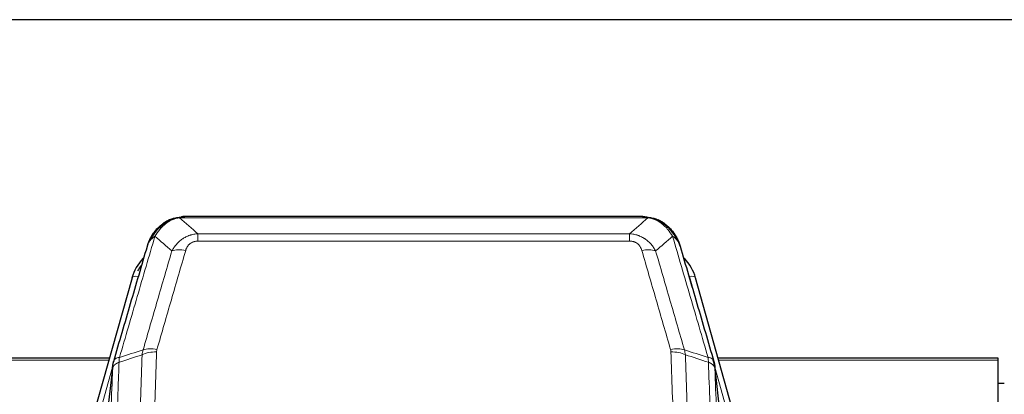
# Model space of a CAD drawing. Header units: inches. Extents: x 0 to 23760, y -13 to 16800.
# Tile 39 of 209: x 4834 to 5303, y 8679 to 8858. Entities that reach past the tile are written whole.
import ezdxf

# ---------------------------------------------------------------- set-up
doc = ezdxf.new("R2010")
doc.units = ezdxf.units.IN
doc.layers.add('254', color=7, linetype='Continuous', true_color=0xffffff)

msp = doc.modelspace()

# ---------------------------------------------------------------- linework, layer by layer
at = {"layer": '254', "color": 2, "linetype": 'Continuous', "lineweight": 25}
for p, q in [((5355.456, 8857.537), (3980.456, 8857.537)), ((4905.953, 8762.435), (4905.853, 8762.407)), ((5131.016, 8763.911), (4912.895, 8763.911)), ((5137.958, 8762.435), (5138.058, 8762.407)), ((4887.902, 8734.819), (4865.728, 8655.933)), ((5178.183, 8655.933), (5156.009, 8734.819)), ((4877.175, 8696.649), (4742.956, 8696.649)), ((5299.956, 8696.649), (5166.737, 8696.649)), ((5299.956, 8695.618), (5299.956, 8696.649)), ((5299.956, 8550.15), (5299.956, 8695.618)), ((4878.764, 8693.132), (4874.348, 8654.613)), ((5169.563, 8654.613), (5165.147, 8693.132)), ((5302.948, 8684.575), (5299.94, 8684.575))]:
    msp.add_line(p, q, dxfattribs=at)
at = {"layer": '254', "color": 110, "linetype": 'Continuous', "lineweight": 13}
for p, q in [((4905.853, 8762.407), (4905.785, 8762.249)), ((5133.358, 8763.248), (4910.553, 8763.248)), ((5138.058, 8762.407), (5138.126, 8762.249)), ((4919.284, 8755.78), (5124.627, 8755.78)), ((4919.284, 8755.78), (4919.284, 8752.247)), ((5124.627, 8752.247), (4919.284, 8752.247)), ((5124.627, 8755.78), (5124.627, 8752.247)), ((4890.79, 8735.393), (4886.065, 8718.582)), ((5157.846, 8718.582), (5153.121, 8735.393)), ((4876.888, 8695.618), (4742.956, 8695.618)), ((5299.956, 8695.618), (5167.024, 8695.618)), ((4878.689, 8692.341), (4868.616, 8656.507)), ((4878.635, 8691.62), (4874.258, 8653.44)), ((5175.295, 8656.507), (5165.222, 8692.341)), ((5169.653, 8653.44), (5165.276, 8691.62))]:
    msp.add_line(p, q, dxfattribs=at)
for centre, major_axis, ratio, start_param, end_param in [((4913.437, 8742.025), (-9.598, 2.808), 0.562843, 4.8755761, 5.6185342), ((5130.474, 8742.025), (9.598, 2.808), 0.562843, 0.6646512, 1.4076092), ((4890.79, 8734.008), (-2.888, 0.812), 0.4480327, 4.837666, 6.2831701), ((5153.121, 8734.008), (-2.888, -0.812), 0.4480327, 3.1416079, 4.5871119), ((4899.776, 8695.143), (9.604, -2.788), 0.5442898, 1.7274916, 2.473129), ((5144.135, 8695.143), (9.604, 2.788), 0.5442898, 0.6684637, 1.414101), ((4899.589, 8693.97), (9.994, -0.345), 0.559112, 1.5901207, 2.34753), ((5144.322, 8693.97), (9.994, 0.345), 0.559112, 0.7940626, 1.551472)]:
    msp.add_ellipse(centre, major_axis=major_axis, ratio=ratio, start_param=start_param, end_param=end_param, dxfattribs=at)
at = {"layer": '254', "color": 2, "linetype": 'Continuous', "lineweight": 25}
for centre, major_axis, ratio, start_param, end_param in [((4914.097, 8728.806), (27.014, -0.465), 0.8900028, 2.4723378, 2.912319), ((5129.814, 8728.806), (-27.014, -0.465), 0.8900028, 3.3708663, 3.8108475), ((4914.37, 8726.843), (27.01, -0.107), 0.887218, 2.5291489, 2.6592621)]:
    msp.add_ellipse(centre, major_axis=major_axis, ratio=ratio, start_param=start_param, end_param=end_param, dxfattribs=at)
for points, knots in [([(4900.741, 8758.524), (4900.927, 8758.718), (4901.116, 8758.909), (4901.888, 8759.652), (4902.498, 8760.168), (4903.768, 8761.106), (4904.427, 8761.528), (4905.329, 8762.02), (4905.556, 8762.138), (4905.785, 8762.249)], [0, 0, 0, 0, 0.125, 0.125, 0.5, 0.5, 0.875, 0.875, 1, 1, 1, 1]), ([(4905.785, 8762.249), (4906.242, 8762.473), (4906.706, 8762.672), (4908.577, 8763.374), (4910.013, 8763.68), (4911.423, 8763.769)], [0, 0, 0, 0, 0.25, 0.25, 1, 1, 1, 1]), ([(4905.953, 8762.435), (4906.531, 8762.685), (4907.119, 8762.904), (4907.8, 8763.119), (4907.887, 8763.145), (4907.975, 8763.172)], [0, 0, 0, 0, 0.8717446, 0.8717446, 1, 1, 1, 1]), ([(4913.095, 8763.909), (4913.081, 8763.909), (4913.052, 8763.91), (4913.011, 8763.91), (4912.97, 8763.911), (4912.931, 8763.911), (4912.892, 8763.911), (4912.855, 8763.911), (4912.819, 8763.911), (4912.783, 8763.91), (4912.749, 8763.91), (4912.716, 8763.909), (4912.684, 8763.909), (4912.653, 8763.908), (4912.623, 8763.907), (4912.594, 8763.906), (4912.566, 8763.905), (4912.539, 8763.904), (4912.513, 8763.903), (4912.489, 8763.901), (4912.465, 8763.9), (4912.442, 8763.899), (4912.421, 8763.898), (4912.4, 8763.897), (4912.381, 8763.896), (4912.363, 8763.895), (4912.345, 8763.893), (4912.329, 8763.892), (4912.314, 8763.891), (4912.299, 8763.89), (4912.286, 8763.889), (4912.274, 8763.889), (4912.263, 8763.888), (4912.253, 8763.887), (4912.244, 8763.886), (4912.237, 8763.886), (4912.23, 8763.885), (4912.224, 8763.885), (4912.219, 8763.884), (4912.207, 8763.883), (4912.186, 8763.882), (4912.157, 8763.879), (4912.129, 8763.876), (4912.1, 8763.874), (4912.072, 8763.871), (4912.045, 8763.868), (4912.017, 8763.865), (4911.99, 8763.862), (4911.964, 8763.859), (4911.937, 8763.856), (4911.911, 8763.853), (4911.886, 8763.849), (4911.86, 8763.846), (4911.835, 8763.843), (4911.811, 8763.839), (4911.786, 8763.836), (4911.762, 8763.832), (4911.739, 8763.828), (4911.715, 8763.825), (4911.692, 8763.821), (4911.67, 8763.817), (4911.647, 8763.813), (4911.625, 8763.809), (4911.604, 8763.806), (4911.582, 8763.802), (4911.561, 8763.798), (4911.541, 8763.794), (4911.52, 8763.79), (4911.5, 8763.785), (4911.481, 8763.781), (4911.461, 8763.777), (4911.442, 8763.773), (4911.43, 8763.77), (4911.423, 8763.769)], [0, 0, 0, 0, 0.0247661, 0.0489206, 0.0724636, 0.0953949, 0.1177147, 0.1394229, 0.1605195, 0.1810045, 0.2008779, 0.2201398, 0.23879, 0.2568287, 0.2742558, 0.2910713, 0.3072753, 0.3228676, 0.3378484, 0.3522176, 0.3659752, 0.3791212, 0.3916556, 0.4035785, 0.4148897, 0.4255894, 0.4356775, 0.445154, 0.454019, 0.4622723, 0.4699141, 0.4769443, 0.4833629, 0.48917, 0.4943654, 0.4989493, 0.5029216, 0.5062824, 0.5090316, 0.5111692, 0.5284651, 0.5456049, 0.5625886, 0.5794163, 0.5960881, 0.612604, 0.6289642, 0.6451687, 0.6612176, 0.6771111, 0.6928491, 0.7084319, 0.7238594, 0.7391318, 0.7542492, 0.7692118, 0.7840195, 0.7986726, 0.8131712, 0.8275153, 0.8417051, 0.8557408, 0.8696224, 0.8833501, 0.8969241, 0.9103445, 0.9236114, 0.936725, 0.9496856, 0.9624932, 0.975148, 0.9876502, 1, 1, 1, 1]), ([(5130.816, 8763.909), (5130.89, 8763.91), (5130.964, 8763.911), (5131.26, 8763.911), (5131.482, 8763.901), (5131.909, 8763.867), (5132.115, 8763.841), (5132.367, 8763.795), (5132.428, 8763.782), (5132.488, 8763.769)], [0, 0, 0, 0, 0.125, 0.125, 0.5, 0.5, 0.875, 0.875, 1, 1, 1, 1]), ([(5132.488, 8763.769), (5133.898, 8763.68), (5135.334, 8763.374), (5137.205, 8762.672), (5137.669, 8762.473), (5138.126, 8762.249)], [0, 0, 0, 0, 0.75, 0.75, 1, 1, 1, 1]), ([(5135.96, 8763.164), (5136.04, 8763.141), (5136.119, 8763.116), (5136.792, 8762.904), (5137.38, 8762.685), (5137.958, 8762.435)], [0, 0, 0, 0, 0.1180686, 0.1180686, 1, 1, 1, 1]), ([(5138.126, 8762.249), (5138.355, 8762.138), (5138.582, 8762.02), (5139.484, 8761.528), (5140.143, 8761.106), (5141.413, 8760.168), (5142.023, 8759.652), (5142.795, 8758.909), (5142.984, 8758.718), (5143.17, 8758.524)], [0, 0, 0, 0, 0.125, 0.125, 0.5, 0.5, 0.875, 0.875, 1, 1, 1, 1]), ([(4895.234, 8749.84), (4895.239, 8749.862), (4895.251, 8749.906), (4895.269, 8749.972), (4895.288, 8750.038), (4895.306, 8750.103), (4895.325, 8750.168), (4895.343, 8750.233), (4895.362, 8750.298), (4895.381, 8750.362), (4895.401, 8750.426), (4895.42, 8750.489), (4895.44, 8750.553), (4895.46, 8750.616), (4895.48, 8750.678), (4895.5, 8750.741), (4895.52, 8750.803), (4895.54, 8750.865), (4895.561, 8750.926), (4895.581, 8750.988), (4895.602, 8751.049), (4895.623, 8751.11), (4895.644, 8751.17), (4895.665, 8751.23), (4895.687, 8751.29), (4895.708, 8751.35), (4895.73, 8751.409), (4895.752, 8751.468), (4895.774, 8751.527), (4895.796, 8751.585), (4895.818, 8751.643), (4895.84, 8751.701), (4895.862, 8751.759), (4895.885, 8751.816), (4895.907, 8751.873), (4895.93, 8751.93), (4895.952, 8751.986), (4895.975, 8752.042), (4895.998, 8752.098), (4896.021, 8752.154), (4896.044, 8752.209), (4896.068, 8752.264), (4896.091, 8752.319), (4896.114, 8752.373), (4896.138, 8752.428), (4896.161, 8752.482), (4896.185, 8752.535), (4896.209, 8752.588), (4896.232, 8752.642), (4896.256, 8752.694), (4896.28, 8752.747), (4896.304, 8752.799), (4896.328, 8752.851), (4896.352, 8752.903), (4896.377, 8752.954), (4896.401, 8753.005), (4896.425, 8753.056), (4896.449, 8753.106), (4896.474, 8753.157), (4896.498, 8753.207), (4896.523, 8753.256), (4896.547, 8753.306), (4896.572, 8753.355), (4896.597, 8753.404), (4896.621, 8753.452), (4896.646, 8753.501), (4896.671, 8753.549), (4896.696, 8753.596), (4896.72, 8753.644), (4896.745, 8753.691), (4896.77, 8753.738), (4896.795, 8753.785), (4896.82, 8753.831), (4896.845, 8753.877), (4896.87, 8753.923), (4896.895, 8753.969), (4896.92, 8754.014), (4896.945, 8754.059), (4896.97, 8754.104), (4896.995, 8754.149), (4897.02, 8754.193), (4897.045, 8754.237), (4897.07, 8754.281), (4897.095, 8754.324), (4897.12, 8754.367), (4897.146, 8754.41), (4897.171, 8754.453), (4897.196, 8754.495), (4897.221, 8754.537), (4897.246, 8754.579), (4897.271, 8754.621), (4897.296, 8754.662), (4897.321, 8754.703), (4897.346, 8754.744), (4897.371, 8754.785), (4897.396, 8754.825), (4897.421, 8754.865), (4897.446, 8754.905), (4897.471, 8754.945), (4897.496, 8754.984), (4897.521, 8755.023), (4897.545, 8755.062), (4897.57, 8755.1), (4897.595, 8755.138), (4897.62, 8755.177), (4897.644, 8755.214), (4897.669, 8755.252), (4897.694, 8755.289), (4897.718, 8755.326), (4897.743, 8755.363), (4897.767, 8755.399), (4897.792, 8755.436), (4897.816, 8755.472), (4897.841, 8755.508), (4897.865, 8755.543), (4897.889, 8755.578), (4897.914, 8755.613), (4897.938, 8755.648), (4897.962, 8755.683), (4897.986, 8755.717), (4898.01, 8755.751), (4898.034, 8755.785), (4898.058, 8755.819), (4898.082, 8755.852), (4898.106, 8755.885), (4898.129, 8755.918), (4898.153, 8755.951), (4898.177, 8755.983), (4898.2, 8756.015), (4898.224, 8756.047), (4898.247, 8756.079), (4898.27, 8756.11), (4898.294, 8756.142), (4898.317, 8756.173), (4898.34, 8756.203), (4898.363, 8756.234), (4898.386, 8756.264), (4898.409, 8756.294), (4898.432, 8756.324), (4898.454, 8756.354), (4898.477, 8756.383), (4898.5, 8756.412), (4898.522, 8756.441), (4898.544, 8756.47), (4898.567, 8756.498), (4898.589, 8756.527), (4898.611, 8756.555), (4898.633, 8756.582), (4898.655, 8756.61), (4898.677, 8756.637), (4898.699, 8756.664), (4898.72, 8756.691), (4898.742, 8756.718), (4898.763, 8756.745), (4898.785, 8756.771), (4898.806, 8756.797), (4898.827, 8756.823), (4898.848, 8756.848), (4898.869, 8756.874), (4898.89, 8756.899), (4898.911, 8756.924), (4898.931, 8756.949), (4898.952, 8756.973), (4898.972, 8756.997), (4898.993, 8757.022), (4899.013, 8757.046), (4899.033, 8757.069), (4899.053, 8757.093), (4899.073, 8757.116), (4899.093, 8757.139), (4899.112, 8757.162), (4899.132, 8757.185), (4899.151, 8757.207), (4899.17, 8757.229), (4899.19, 8757.251), (4899.209, 8757.273), (4899.228, 8757.295), (4899.246, 8757.316), (4899.259, 8757.33), (4899.265, 8757.337)], [0, 0, 0, 0, 0.0080212, 0.0160154, 0.0239827, 0.0319231, 0.0398365, 0.0477229, 0.0555824, 0.0634149, 0.0712205, 0.0789992, 0.0867509, 0.0944756, 0.1021734, 0.1098443, 0.1174881, 0.1251051, 0.1326951, 0.1402581, 0.1477942, 0.1553034, 0.1627856, 0.1702408, 0.1776691, 0.1850704, 0.1924448, 0.1997923, 0.2071128, 0.2144063, 0.2216729, 0.2289126, 0.2361253, 0.243311, 0.2504698, 0.2576016, 0.2647065, 0.2717845, 0.2788355, 0.2858595, 0.2928566, 0.2998268, 0.30677, 0.3136862, 0.3205755, 0.3274379, 0.3342733, 0.3410817, 0.3478632, 0.3546178, 0.3613454, 0.3680461, 0.3747198, 0.3813665, 0.3879863, 0.3945792, 0.4011451, 0.4076841, 0.4141961, 0.4206811, 0.4271393, 0.4335704, 0.4399746, 0.4463519, 0.4527022, 0.4590256, 0.465322, 0.4715915, 0.477834, 0.4840496, 0.4902382, 0.4963999, 0.5025346, 0.5086424, 0.5147232, 0.5207771, 0.526804, 0.532804, 0.5387771, 0.5447232, 0.5506423, 0.5565345, 0.5623997, 0.568238, 0.5740494, 0.5798338, 0.5855912, 0.5913217, 0.5970253, 0.6027019, 0.6083515, 0.6139742, 0.61957, 0.6251388, 0.6306807, 0.6361956, 0.6416836, 0.6471446, 0.6525787, 0.6579858, 0.663366, 0.6687192, 0.6740455, 0.6793448, 0.6846172, 0.6898627, 0.6950812, 0.7002727, 0.7054373, 0.710575, 0.7156857, 0.7207694, 0.7258262, 0.7308561, 0.735859, 0.740835, 0.745784, 0.7507061, 0.7556012, 0.7604694, 0.7653107, 0.7701249, 0.7749123, 0.7796727, 0.7844061, 0.7891127, 0.7937922, 0.7984448, 0.8030705, 0.8076692, 0.812241, 0.8167858, 0.8213037, 0.8257947, 0.8302587, 0.8346957, 0.8391058, 0.843489, 0.8478452, 0.8521745, 0.8564768, 0.8607522, 0.8650006, 0.8692221, 0.8734166, 0.8775842, 0.8817249, 0.8858386, 0.8899254, 0.8939852, 0.8980181, 0.902024, 0.906003, 0.909955, 0.9138802, 0.9177783, 0.9216495, 0.9254938, 0.9293111, 0.9331015, 0.936865, 0.9406015, 0.944311, 0.9479937, 0.9516493, 0.9552781, 0.9588799, 0.9624547, 0.9660026, 0.9695236, 0.9730176, 0.9764847, 0.9799249, 0.9833381, 0.9867243, 0.9900837, 0.993416, 0.9967215, 1, 1, 1, 1]), ([(4895.873, 8751.615), (4896.485, 8753.354), (4897.381, 8755.043), (4898.911, 8757.079), (4899.321, 8757.57), (4899.755, 8758.039)], [0, 0, 0, 0, 0.75, 0.75, 1, 1, 1, 1]), ([(4899.376, 8757.569), (4899.432, 8757.671), (4899.501, 8757.774), (4899.638, 8757.93), (4899.694, 8757.986), (4899.755, 8758.039)], [0, 0, 0, 0, 0.6295096, 0.6295096, 1, 1, 1, 1]), ([(4899.755, 8758.039), (4899.973, 8758.274), (4900.196, 8758.503), (4901.07, 8759.353), (4901.761, 8759.934), (4902.488, 8760.46)], [0, 0, 0, 0, 0.2626999, 0.2626999, 1, 1, 1, 1]), ([(5141.645, 8760.297), (5142.291, 8759.814), (5142.907, 8759.289), (5143.715, 8758.503), (5143.938, 8758.274), (5144.156, 8758.039)], [0, 0, 0, 0, 0.7159091, 0.7159091, 1, 1, 1, 1]), ([(5144.586, 8757.472), (5144.564, 8757.516), (5144.541, 8757.56), (5144.462, 8757.695), (5144.4, 8757.786), (5144.273, 8757.93), (5144.217, 8757.986), (5144.156, 8758.039)], [0, 0, 0, 0, 0.2280377, 0.2280377, 0.6912151, 0.6912151, 1, 1, 1, 1]), ([(5144.156, 8758.039), (5144.59, 8757.57), (5145, 8757.079), (5146.53, 8755.043), (5147.426, 8753.354), (5148.038, 8751.615)], [0, 0, 0, 0, 0.25, 0.25, 1, 1, 1, 1]), ([(5144.646, 8757.337), (5144.657, 8757.324), (5144.681, 8757.298), (5144.716, 8757.258), (5144.751, 8757.217), (5144.787, 8757.176), (5144.823, 8757.134), (5144.86, 8757.091), (5144.896, 8757.048), (5144.934, 8757.003), (5144.972, 8756.958), (5145.01, 8756.913), (5145.048, 8756.866), (5145.087, 8756.819), (5145.126, 8756.772), (5145.165, 8756.723), (5145.205, 8756.674), (5145.245, 8756.624), (5145.286, 8756.573), (5145.326, 8756.521), (5145.367, 8756.469), (5145.409, 8756.416), (5145.45, 8756.362), (5145.492, 8756.307), (5145.534, 8756.252), (5145.577, 8756.195), (5145.62, 8756.138), (5145.663, 8756.081), (5145.706, 8756.022), (5145.749, 8755.963), (5145.793, 8755.902), (5145.837, 8755.841), (5145.881, 8755.78), (5145.925, 8755.717), (5145.969, 8755.653), (5146.014, 8755.589), (5146.059, 8755.524), (5146.104, 8755.458), (5146.149, 8755.391), (5146.194, 8755.324), (5146.24, 8755.255), (5146.285, 8755.186), (5146.331, 8755.116), (5146.377, 8755.045), (5146.422, 8754.973), (5146.468, 8754.9), (5146.514, 8754.826), (5146.561, 8754.752), (5146.607, 8754.676), (5146.653, 8754.6), (5146.699, 8754.523), (5146.745, 8754.445), (5146.791, 8754.366), (5146.838, 8754.286), (5146.884, 8754.205), (5146.93, 8754.123), (5146.976, 8754.041), (5147.022, 8753.957), (5147.069, 8753.873), (5147.114, 8753.788), (5147.16, 8753.701), (5147.206, 8753.614), (5147.252, 8753.526), (5147.298, 8753.437), (5147.343, 8753.347), (5147.388, 8753.256), (5147.433, 8753.164), (5147.478, 8753.072), (5147.523, 8752.978), (5147.568, 8752.883), (5147.612, 8752.787), (5147.656, 8752.691), (5147.7, 8752.593), (5147.744, 8752.495), (5147.787, 8752.395), (5147.83, 8752.295), (5147.873, 8752.194), (5147.916, 8752.091), (5147.958, 8751.988), (5148, 8751.884), (5148.041, 8751.778), (5148.082, 8751.672), (5148.123, 8751.565), (5148.164, 8751.457), (5148.203, 8751.348), (5148.243, 8751.237), (5148.282, 8751.126), (5148.321, 8751.014), (5148.359, 8750.901), (5148.396, 8750.787), (5148.434, 8750.672), (5148.47, 8750.556), (5148.506, 8750.439), (5148.542, 8750.321), (5148.577, 8750.203), (5148.611, 8750.083), (5148.645, 8749.962), (5148.666, 8749.881), (5148.677, 8749.84)], [0, 0, 0, 0, 0.0060657, 0.012223, 0.0184718, 0.0248123, 0.0312443, 0.0377679, 0.0443831, 0.0510899, 0.0578883, 0.0647782, 0.0717598, 0.0788329, 0.0859977, 0.093254, 0.1006019, 0.1080414, 0.1155725, 0.1231952, 0.1309095, 0.1387154, 0.1466129, 0.1546019, 0.1626826, 0.1708549, 0.1791188, 0.1874742, 0.1959213, 0.20446, 0.2130903, 0.2218121, 0.2306256, 0.2395307, 0.2485274, 0.2576156, 0.2667955, 0.276067, 0.2854301, 0.2948848, 0.3044311, 0.314069, 0.3237985, 0.3336196, 0.3435324, 0.3535367, 0.3636326, 0.3738202, 0.3840993, 0.3944701, 0.4049324, 0.4154864, 0.426132, 0.4368691, 0.4476979, 0.4586183, 0.4696303, 0.480734, 0.4919292, 0.503216, 0.5145945, 0.5260645, 0.5376262, 0.5492795, 0.5610244, 0.5728609, 0.584789, 0.5968087, 0.60892, 0.621123, 0.6334175, 0.6458037, 0.6582815, 0.6708509, 0.6835119, 0.6962645, 0.7091087, 0.7220445, 0.735072, 0.748191, 0.7614017, 0.774704, 0.7880979, 0.8015834, 0.8151605, 0.8288293, 0.8425896, 0.8564416, 0.8703852, 0.8844204, 0.8985472, 0.9127656, 0.9270756, 0.9414773, 0.9559705, 0.9705554, 0.9852319, 1, 1, 1, 1]), ([(4895.234, 8749.84), (4895.318, 8750.301), (4895.46, 8750.752), (4895.723, 8751.331), (4895.795, 8751.474), (4895.873, 8751.615)], [0, 0, 0, 0, 0.75, 0.75, 1, 1, 1, 1]), ([(5148.677, 8749.84), (5148.62, 8750.151), (5148.538, 8750.455), (5148.325, 8751.047), (5148.193, 8751.336), (5148.038, 8751.615)], [0, 0, 0, 0, 0.5, 0.5, 1, 1, 1, 1]), ([(4879.191, 8695.071), (4881.877, 8704.282), (4884.557, 8713.452), (4888.567, 8727.145), (4889.903, 8731.699), (4892.57, 8740.785), (4893.903, 8745.318), (4895.234, 8749.84)], [0, 0, 0, 0, 0.5, 0.5, 0.75, 0.75, 1, 1, 1, 1]), ([(5148.677, 8749.84), (5150.008, 8745.318), (5151.341, 8740.785), (5154.008, 8731.699), (5155.344, 8727.145), (5159.354, 8713.452), (5162.034, 8704.282), (5164.72, 8695.071)], [0, 0, 0, 0, 0.25, 0.25, 0.5, 0.5, 1, 1, 1, 1]), ([(4878.635, 8691.62), (4878.635, 8691.631), (4878.637, 8691.671), (4878.64, 8691.757), (4878.647, 8691.896), (4878.659, 8692.089), (4878.677, 8692.335), (4878.706, 8692.634), (4878.748, 8692.986), (4878.792, 8693.286), (4878.83, 8693.517), (4878.855, 8693.66), (4878.882, 8693.799), (4878.908, 8693.934), (4878.936, 8694.066), (4878.964, 8694.193), (4878.992, 8694.316), (4879.02, 8694.436), (4879.049, 8694.551), (4879.077, 8694.663), (4879.106, 8694.77), (4879.134, 8694.874), (4879.163, 8694.974), (4879.182, 8695.039), (4879.191, 8695.071)], [0, 0, 0, 0, 0.0092499, 0.0337179, 0.073404, 0.128308, 0.1984299, 0.2837694, 0.3843264, 0.5001005, 0.5424888, 0.5838484, 0.6241794, 0.6634821, 0.7017567, 0.7390032, 0.7752221, 0.8104134, 0.8445775, 0.8777146, 0.909825, 0.9409091, 0.9709673, 1, 1, 1, 1]), ([(5164.72, 8695.071), (5164.725, 8695.054), (5164.735, 8695.019), (5164.75, 8694.967), (5164.765, 8694.914), (5164.781, 8694.859), (5164.796, 8694.803), (5164.811, 8694.746), (5164.827, 8694.689), (5164.842, 8694.629), (5164.858, 8694.569), (5164.873, 8694.508), (5164.888, 8694.445), (5164.904, 8694.382), (5164.919, 8694.317), (5164.934, 8694.251), (5164.949, 8694.184), (5164.964, 8694.116), (5164.979, 8694.047), (5164.994, 8693.976), (5165.009, 8693.904), (5165.023, 8693.832), (5165.037, 8693.758), (5165.051, 8693.683), (5165.065, 8693.606), (5165.079, 8693.529), (5165.092, 8693.45), (5165.113, 8693.324), (5165.139, 8693.155), (5165.167, 8692.948), (5165.191, 8692.756), (5165.21, 8692.578), (5165.226, 8692.416), (5165.239, 8692.269), (5165.249, 8692.137), (5165.257, 8692.02), (5165.263, 8691.918), (5165.267, 8691.831), (5165.271, 8691.759), (5165.273, 8691.703), (5165.275, 8691.662), (5165.276, 8691.636), (5165.276, 8691.624), (5165.276, 8691.62)], [0, 0, 0, 0, 0.0155037, 0.0313049, 0.0474035, 0.0637997, 0.0804935, 0.097485, 0.1147743, 0.1323613, 0.1502462, 0.1684289, 0.1869096, 0.2056883, 0.224765, 0.2441397, 0.2638126, 0.2837835, 0.3040527, 0.32462, 0.3454856, 0.3666494, 0.3881116, 0.409872, 0.4319308, 0.454288, 0.4769435, 0.4998975, 0.5635611, 0.6228928, 0.6778927, 0.7285606, 0.7748966, 0.8169007, 0.8545729, 0.8879131, 0.9169214, 0.9415977, 0.9619421, 0.9779545, 0.989635, 0.9969835, 1, 1, 1, 1])]:
    msp.add_open_spline(points, degree=3, knots=knots, dxfattribs=at)
at = {"layer": '254', "color": 110, "linetype": 'Continuous', "lineweight": 13}
for points, knots in [([(4901.965, 8758.736), (4902.115, 8758.895), (4902.266, 8759.05), (4902.881, 8759.659), (4903.36, 8760.087), (4904.354, 8760.873), (4904.869, 8761.232), (4905.576, 8761.656), (4905.755, 8761.758), (4905.935, 8761.855)], [0, 0, 0, 0, 0.125, 0.125, 0.5, 0.5, 0.875, 0.875, 1, 1, 1, 1]), ([(4905.785, 8762.249), (4905.783, 8762.22), (4905.785, 8762.187), (4905.798, 8762.102), (4905.814, 8762.046), (4905.862, 8761.942), (4905.894, 8761.894), (4905.935, 8761.855)], [0, 0, 0, 0, 0.25, 0.25, 0.625, 0.625, 1, 1, 1, 1]), ([(4905.935, 8761.855), (4906.295, 8762.05), (4906.662, 8762.226), (4908.156, 8762.853), (4909.332, 8763.147), (4910.553, 8763.248)], [0, 0, 0, 0, 0.25, 0.25, 1, 1, 1, 1]), ([(4911.423, 8763.769), (4911.415, 8763.767), (4911.4, 8763.763), (4911.376, 8763.758), (4911.353, 8763.752), (4911.33, 8763.746), (4911.307, 8763.74), (4911.285, 8763.734), (4911.263, 8763.728), (4911.241, 8763.722), (4911.22, 8763.716), (4911.199, 8763.71), (4911.178, 8763.703), (4911.158, 8763.697), (4911.138, 8763.69), (4911.118, 8763.684), (4911.099, 8763.677), (4911.08, 8763.67), (4911.061, 8763.663), (4911.043, 8763.656), (4911.025, 8763.649), (4911.007, 8763.642), (4910.99, 8763.635), (4910.973, 8763.628), (4910.956, 8763.621), (4910.94, 8763.613), (4910.924, 8763.606), (4910.908, 8763.598), (4910.893, 8763.591), (4910.878, 8763.583), (4910.863, 8763.575), (4910.849, 8763.567), (4910.835, 8763.56), (4910.821, 8763.552), (4910.808, 8763.544), (4910.795, 8763.536), (4910.782, 8763.528), (4910.77, 8763.519), (4910.758, 8763.511), (4910.746, 8763.503), (4910.735, 8763.494), (4910.723, 8763.486), (4910.713, 8763.478), (4910.702, 8763.469), (4910.692, 8763.46), (4910.683, 8763.452), (4910.673, 8763.443), (4910.664, 8763.434), (4910.655, 8763.425), (4910.647, 8763.417), (4910.639, 8763.408), (4910.631, 8763.399), (4910.624, 8763.39), (4910.617, 8763.381), (4910.61, 8763.371), (4910.604, 8763.362), (4910.598, 8763.353), (4910.592, 8763.344), (4910.586, 8763.334), (4910.581, 8763.325), (4910.577, 8763.316), (4910.572, 8763.306), (4910.568, 8763.297), (4910.564, 8763.287), (4910.561, 8763.277), (4910.558, 8763.268), (4910.555, 8763.258), (4910.554, 8763.252), (4910.553, 8763.248)], [0, 0, 0, 0, 0.0185022, 0.0368847, 0.0551481, 0.073293, 0.0913199, 0.1092294, 0.1270222, 0.1446988, 0.1622598, 0.1797059, 0.1970378, 0.2142561, 0.2313614, 0.2483544, 0.265236, 0.2820066, 0.2986672, 0.3152184, 0.331661, 0.3479958, 0.3642235, 0.380345, 0.3963611, 0.4122725, 0.4280803, 0.4437851, 0.459388, 0.4748898, 0.4902915, 0.5055939, 0.5207981, 0.535905, 0.5509156, 0.565831, 0.5806521, 0.5953801, 0.6100159, 0.6245607, 0.6390157, 0.6533819, 0.6676604, 0.6818526, 0.6959596, 0.7099825, 0.7239227, 0.7377815, 0.75156, 0.7652597, 0.7788818, 0.7924277, 0.8058989, 0.8192966, 0.8326224, 0.8458776, 0.8590638, 0.8721825, 0.8852351, 0.8982233, 0.9111485, 0.9240124, 0.9368166, 0.9495628, 0.9622525, 0.9748874, 0.9874694, 1, 1, 1, 1]), ([(5132.488, 8763.769), (5132.606, 8763.742), (5132.716, 8763.711), (5132.965, 8763.624), (5133.09, 8763.563), (5133.276, 8763.421), (5133.337, 8763.34), (5133.358, 8763.248)], [0, 0, 0, 0, 0.25, 0.25, 0.625, 0.625, 1, 1, 1, 1]), ([(5133.358, 8763.248), (5134.579, 8763.147), (5135.755, 8762.853), (5137.249, 8762.226), (5137.616, 8762.05), (5137.976, 8761.855)], [0, 0, 0, 0, 0.75, 0.75, 1, 1, 1, 1]), ([(5138.126, 8762.249), (5138.128, 8762.22), (5138.126, 8762.187), (5138.113, 8762.102), (5138.097, 8762.046), (5138.049, 8761.942), (5138.017, 8761.894), (5137.976, 8761.855)], [0, 0, 0, 0, 0.25, 0.25, 0.625, 0.625, 1, 1, 1, 1]), ([(5137.976, 8761.855), (5138.156, 8761.758), (5138.335, 8761.656), (5139.042, 8761.232), (5139.557, 8760.873), (5140.551, 8760.087), (5141.03, 8759.659), (5141.645, 8759.05), (5141.796, 8758.895), (5141.946, 8758.736)], [0, 0, 0, 0, 0.125, 0.125, 0.5, 0.5, 0.875, 0.875, 1, 1, 1, 1]), ([(4897.083, 8753.199), (4897.782, 8754.652), (4898.652, 8756.046), (4900.013, 8757.729), (4900.37, 8758.135), (4900.741, 8758.524)], [0, 0, 0, 0, 0.75, 0.75, 1, 1, 1, 1]), ([(4898.79, 8754.529), (4899.483, 8755.645), (4900.249, 8756.742), (4901.376, 8758.092), (4901.667, 8758.42), (4901.965, 8758.736)], [0, 0, 0, 0, 0.75, 0.75, 1, 1, 1, 1]), ([(4899.755, 8758.039), (4899.786, 8758.066), (4899.819, 8758.092), (4899.953, 8758.193), (4900.066, 8758.263), (4900.315, 8758.385), (4900.452, 8758.437), (4900.643, 8758.497), (4900.692, 8758.511), (4900.741, 8758.524)], [0, 0, 0, 0, 0.125, 0.125, 0.5, 0.5, 0.875, 0.875, 1, 1, 1, 1]), ([(4900.741, 8758.524), (4900.84, 8758.55), (4900.941, 8758.573), (4901.198, 8758.624), (4901.355, 8758.647), (4901.666, 8758.692), (4901.819, 8758.712), (4901.965, 8758.736)], [0, 0, 0, 0, 0.25, 0.25, 0.625, 0.625, 1, 1, 1, 1]), ([(5143.17, 8758.524), (5143.071, 8758.55), (5142.97, 8758.573), (5142.713, 8758.624), (5142.556, 8758.647), (5142.245, 8758.692), (5142.092, 8758.712), (5141.946, 8758.736)], [0, 0, 0, 0, 0.25, 0.25, 0.625, 0.625, 1, 1, 1, 1]), ([(5141.946, 8758.736), (5142.244, 8758.42), (5142.535, 8758.092), (5143.662, 8756.742), (5144.428, 8755.645), (5145.121, 8754.529)], [0, 0, 0, 0, 0.25, 0.25, 1, 1, 1, 1]), ([(5144.156, 8758.039), (5144.125, 8758.066), (5144.092, 8758.092), (5143.958, 8758.193), (5143.845, 8758.263), (5143.596, 8758.385), (5143.459, 8758.437), (5143.268, 8758.497), (5143.219, 8758.511), (5143.17, 8758.524)], [0, 0, 0, 0, 0.125, 0.125, 0.5, 0.5, 0.875, 0.875, 1, 1, 1, 1]), ([(5143.17, 8758.524), (5143.541, 8758.135), (5143.898, 8757.729), (5145.259, 8756.046), (5146.129, 8754.652), (5146.828, 8753.199)], [0, 0, 0, 0, 0.25, 0.25, 1, 1, 1, 1]), ([(4898.79, 8754.529), (4897.392, 8749.775), (4895.993, 8745.009), (4893.19, 8735.453), (4891.788, 8730.663), (4887.574, 8716.26), (4884.758, 8706.613), (4881.936, 8696.92)], [0, 0, 0, 0, 0.25, 0.25, 0.5, 0.5, 1, 1, 1, 1]), ([(4895.873, 8751.615), (4895.912, 8751.685), (4895.952, 8751.755), (4896.12, 8752.033), (4896.259, 8752.237), (4896.562, 8752.633), (4896.726, 8752.826), (4896.962, 8753.076), (4897.022, 8753.138), (4897.083, 8753.199)], [0, 0, 0, 0, 0.125, 0.125, 0.5, 0.5, 0.875, 0.875, 1, 1, 1, 1]), ([(4897.083, 8753.199), (4897.206, 8753.321), (4897.334, 8753.441), (4897.666, 8753.732), (4897.877, 8753.901), (4898.319, 8754.225), (4898.55, 8754.381), (4898.79, 8754.529)], [0, 0, 0, 0, 0.25, 0.25, 0.625, 0.625, 1, 1, 1, 1]), ([(4906.857, 8747.567), (4907.155, 8748.135), (4907.481, 8748.682), (4908.194, 8749.733), (4908.581, 8750.238), (4909.209, 8750.96), (4909.481, 8751.254), (4909.766, 8751.538), (4909.881, 8751.651), (4909.939, 8751.708), (4910.115, 8751.874), (4910.234, 8751.983), (4910.836, 8752.519), (4911.345, 8752.916), (4912.017, 8753.371), (4912.154, 8753.459), (4912.361, 8753.59), (4912.43, 8753.632), (4912.57, 8753.717), (4912.64, 8753.758), (4912.992, 8753.963), (4913.279, 8754.117), (4914.155, 8754.551), (4914.76, 8754.801), (4915.463, 8755.038), (4915.542, 8755.063), (4915.7, 8755.114), (4915.779, 8755.138), (4916.017, 8755.21), (4916.176, 8755.255), (4916.656, 8755.382), (4916.978, 8755.456), (4917.954, 8755.647), (4918.614, 8755.734), (4919.284, 8755.78)], [0, 0, 0, 0, 0.125, 0.125, 0.25, 0.25, 0.3125, 0.328125, 0.328125, 0.34375, 0.34375, 0.375, 0.375, 0.5, 0.5, 0.53125, 0.53125, 0.546875, 0.546875, 0.5625, 0.5625, 0.625, 0.625, 0.75, 0.75, 0.765625, 0.765625, 0.78125, 0.78125, 0.8125, 0.8125, 0.875, 0.875, 1, 1, 1, 1]), ([(4913.437, 8747.812), (4913.458, 8747.884), (4913.48, 8747.956), (4913.526, 8748.099), (4913.551, 8748.171), (4913.626, 8748.384), (4913.68, 8748.525), (4913.798, 8748.803), (4913.862, 8748.94), (4913.998, 8749.212), (4914.072, 8749.346), (4914.229, 8749.61), (4914.313, 8749.741), (4914.448, 8749.933), (4914.495, 8749.996), (4914.591, 8750.122), (4914.641, 8750.185), (4914.795, 8750.369), (4914.903, 8750.488), (4915.131, 8750.717), (4915.251, 8750.827), (4915.44, 8750.986), (4915.537, 8751.064), (4915.638, 8751.139), (4915.706, 8751.188), (4915.741, 8751.212), (4915.916, 8751.333), (4916.06, 8751.422), (4916.507, 8751.671), (4916.824, 8751.81), (4917.244, 8751.949), (4917.329, 8751.976), (4917.502, 8752.025), (4917.589, 8752.047), (4917.85, 8752.109), (4918.026, 8752.143), (4918.381, 8752.196), (4918.56, 8752.215), (4918.92, 8752.241), (4919.102, 8752.247), (4919.284, 8752.247)], [0, 0, 0, 0, 0.03125, 0.03125, 0.0625, 0.0625, 0.125, 0.125, 0.1875, 0.1875, 0.25, 0.25, 0.3125, 0.3125, 0.34375, 0.34375, 0.375, 0.375, 0.4375, 0.4375, 0.5, 0.5, 0.53125, 0.546875, 0.546875, 0.5625, 0.5625, 0.625, 0.625, 0.75, 0.75, 0.78125, 0.78125, 0.8125, 0.8125, 0.875, 0.875, 0.9375, 0.9375, 1, 1, 1, 1]), ([(5124.627, 8755.78), (5124.962, 8755.757), (5125.295, 8755.724), (5125.958, 8755.637), (5126.286, 8755.583), (5127.262, 8755.391), (5127.9, 8755.222), (5128.602, 8754.986), (5128.68, 8754.959), (5128.836, 8754.903), (5128.913, 8754.875), (5129.145, 8754.788), (5129.298, 8754.728), (5129.752, 8754.54), (5130.347, 8754.271), (5130.92, 8753.963), (5131.341, 8753.718), (5131.55, 8753.592), (5131.755, 8753.46), (5131.891, 8753.371), (5131.959, 8753.326), (5132.565, 8752.917), (5133.073, 8752.521), (5133.792, 8751.882), (5134.024, 8751.661), (5134.363, 8751.319), (5134.474, 8751.203), (5134.692, 8750.967), (5134.8, 8750.848), (5135.327, 8750.242), (5135.715, 8749.736), (5136.43, 8748.682), (5136.756, 8748.134), (5137.054, 8747.567)], [0, 0, 0, 0, 0.0625, 0.0625, 0.125, 0.125, 0.25, 0.25, 0.265625, 0.265625, 0.28125, 0.28125, 0.3125, 0.3125, 0.375, 0.4375, 0.4375, 0.46875, 0.484375, 0.484375, 0.5, 0.5, 0.625, 0.625, 0.6875, 0.6875, 0.71875, 0.71875, 0.75, 0.75, 0.875, 0.875, 1, 1, 1, 1]), ([(5124.627, 8752.247), (5124.809, 8752.247), (5124.992, 8752.241), (5125.356, 8752.215), (5125.535, 8752.195), (5125.891, 8752.141), (5126.066, 8752.108), (5126.413, 8752.026), (5126.584, 8751.977), (5126.795, 8751.907), (5126.837, 8751.893), (5126.921, 8751.863), (5127.045, 8751.816), (5127.166, 8751.766), (5127.405, 8751.661), (5127.713, 8751.508), (5128, 8751.33), (5128.173, 8751.21), (5128.208, 8751.186), (5128.276, 8751.136), (5128.309, 8751.111), (5128.409, 8751.035), (5128.474, 8750.983), (5128.664, 8750.824), (5128.783, 8750.714), (5129.01, 8750.486), (5129.117, 8750.368), (5129.32, 8750.125), (5129.415, 8750), (5129.528, 8749.839), (5129.551, 8749.807), (5129.594, 8749.742), (5129.616, 8749.71), (5129.68, 8749.611), (5129.721, 8749.545), (5129.84, 8749.346), (5129.913, 8749.211), (5130.05, 8748.939), (5130.113, 8748.801), (5130.29, 8748.384), (5130.39, 8748.1), (5130.474, 8747.812)], [0, 0, 0, 0, 0.0625, 0.0625, 0.125, 0.125, 0.1875, 0.1875, 0.25, 0.25, 0.265625, 0.265625, 0.28125, 0.3125, 0.3125, 0.375, 0.4375, 0.4375, 0.453125, 0.453125, 0.46875, 0.46875, 0.5, 0.5, 0.5625, 0.5625, 0.625, 0.625, 0.6875, 0.6875, 0.703125, 0.703125, 0.71875, 0.71875, 0.75, 0.75, 0.8125, 0.8125, 0.875, 0.875, 1, 1, 1, 1]), ([(5146.828, 8753.199), (5146.582, 8753.446), (5146.316, 8753.681), (5145.745, 8754.126), (5145.442, 8754.334), (5145.121, 8754.529)], [0, 0, 0, 0, 0.5, 0.5, 1, 1, 1, 1]), ([(5161.975, 8696.92), (5159.153, 8706.613), (5156.337, 8716.26), (5152.123, 8730.663), (5150.721, 8735.453), (5147.918, 8745.009), (5146.519, 8749.775), (5145.121, 8754.529)], [0, 0, 0, 0, 0.5, 0.5, 0.75, 0.75, 1, 1, 1, 1]), ([(5148.038, 8751.615), (5147.882, 8751.899), (5147.702, 8752.175), (5147.298, 8752.704), (5147.073, 8752.957), (5146.828, 8753.199)], [0, 0, 0, 0, 0.5, 0.5, 1, 1, 1, 1]), ([(4893.18, 8700.57), (4895.468, 8708.463), (4897.752, 8716.326), (4901.171, 8728.076), (4902.31, 8731.985), (4904.585, 8739.787), (4905.722, 8743.681), (4906.857, 8747.567)], [0, 0, 0, 0, 0.5, 0.5, 0.75, 0.75, 1, 1, 1, 1]), ([(4913.437, 8747.812), (4912.303, 8743.92), (4911.168, 8740.02), (4908.896, 8732.205), (4907.758, 8728.29), (4904.343, 8716.522), (4902.061, 8708.646), (4899.776, 8700.741)], [0, 0, 0, 0, 0.25, 0.25, 0.5, 0.5, 1, 1, 1, 1]), ([(5144.135, 8700.741), (5141.85, 8708.646), (5139.568, 8716.522), (5136.153, 8728.29), (5135.016, 8732.205), (5132.743, 8740.02), (5131.608, 8743.92), (5130.474, 8747.812)], [0, 0, 0, 0, 0.5, 0.5, 0.75, 0.75, 1, 1, 1, 1]), ([(5137.054, 8747.567), (5138.189, 8743.681), (5139.326, 8739.787), (5141.601, 8731.985), (5142.74, 8728.076), (5146.159, 8716.326), (5148.443, 8708.463), (5150.731, 8700.57)], [0, 0, 0, 0, 0.25, 0.25, 0.5, 0.5, 1, 1, 1, 1]), ([(4899.589, 8699.564), (4899.595, 8699.762), (4899.614, 8699.96), (4899.677, 8700.352), (4899.72, 8700.547), (4899.776, 8700.741)], [0, 0, 0, 0, 0.5, 0.5, 1, 1, 1, 1]), ([(5144.135, 8700.741), (5144.191, 8700.547), (5144.234, 8700.352), (5144.297, 8699.96), (5144.316, 8699.762), (5144.322, 8699.564)], [0, 0, 0, 0, 0.5, 0.5, 1, 1, 1, 1]), ([(4881.936, 8696.92), (4881.527, 8696.885), (4881.155, 8696.815), (4880.496, 8696.612), (4880.211, 8696.478), (4879.739, 8696.156), (4879.554, 8695.968), (4879.29, 8695.548), (4879.212, 8695.317), (4879.191, 8695.071)], [0, 0, 0, 0, 0.25, 0.25, 0.5, 0.5, 0.75, 0.75, 1, 1, 1, 1]), ([(4880.747, 8379.6), (4881.305, 8393.413), (4882.407, 8420.908), (4884.017, 8461.76), (4885.06, 8488.734), (4885.832, 8508.867), (4886.215, 8518.909), (4886.594, 8528.914), (4886.846, 8535.576), (4886.971, 8538.903), (4887.595, 8555.517), (4888.087, 8568.737), (4888.814, 8588.462), (4889.054, 8595.017), (4889.53, 8608.092), (4889.766, 8614.61), (4890.469, 8634.108), (4891.391, 8659.955), (4892.283, 8685.5), (4892.721, 8698.197)], [0, 0, 0, 0, 0.125, 0.25, 0.375, 0.375, 0.4375, 0.46875, 0.46875, 0.5, 0.5, 0.625, 0.625, 0.6875, 0.6875, 0.75, 0.75, 0.875, 1, 1, 1, 1]), ([(4881.724, 8694.629), (4881.745, 8695.03), (4881.761, 8695.417), (4881.819, 8696.175), (4881.861, 8696.547), (4881.936, 8696.92)], [0, 0, 0, 0, 0.5, 0.5, 1, 1, 1, 1]), ([(4899.589, 8699.564), (4899.151, 8686.85), (4898.261, 8661.272), (4897.34, 8635.392), (4896.638, 8615.869), (4896.402, 8609.343), (4895.926, 8596.252), (4895.686, 8589.688), (4894.961, 8569.939), (4894.47, 8556.702), (4893.846, 8540.066), (4893.721, 8536.735), (4893.47, 8530.065), (4893.091, 8520.047), (4892.709, 8509.992), (4891.938, 8489.834), (4890.896, 8462.825), (4889.288, 8421.921), (4888.188, 8394.391), (4887.63, 8380.561)], [0, 0, 0, 0, 0.125, 0.25, 0.25, 0.3125, 0.3125, 0.375, 0.375, 0.5, 0.5, 0.53125, 0.53125, 0.5625, 0.625, 0.625, 0.75, 0.875, 1, 1, 1, 1]), ([(5156.281, 8380.561), (5155.723, 8394.391), (5154.623, 8421.921), (5153.015, 8462.825), (5151.973, 8489.834), (5151.202, 8509.992), (5150.82, 8520.047), (5150.441, 8530.065), (5150.19, 8536.735), (5150.065, 8540.066), (5149.441, 8556.702), (5148.95, 8569.939), (5148.225, 8589.688), (5147.985, 8596.252), (5147.509, 8609.343), (5147.273, 8615.869), (5146.571, 8635.392), (5145.65, 8661.272), (5144.76, 8686.85), (5144.322, 8699.564)], [0, 0, 0, 0, 0.125, 0.25, 0.375, 0.375, 0.4375, 0.46875, 0.46875, 0.5, 0.5, 0.625, 0.625, 0.6875, 0.6875, 0.75, 0.75, 0.875, 1, 1, 1, 1]), ([(5151.19, 8698.197), (5151.628, 8685.5), (5152.52, 8659.955), (5153.442, 8634.108), (5154.145, 8614.61), (5154.381, 8608.092), (5154.857, 8595.017), (5155.098, 8588.462), (5155.824, 8568.737), (5156.316, 8555.517), (5156.94, 8538.903), (5157.065, 8535.576), (5157.317, 8528.914), (5157.696, 8518.909), (5158.079, 8508.867), (5158.851, 8488.734), (5159.894, 8461.76), (5161.504, 8420.908), (5162.606, 8393.413), (5163.164, 8379.6)], [0, 0, 0, 0, 0.125, 0.25, 0.25, 0.3125, 0.3125, 0.375, 0.375, 0.5, 0.5, 0.53125, 0.53125, 0.5625, 0.625, 0.625, 0.75, 0.875, 1, 1, 1, 1]), ([(5164.72, 8695.071), (5164.699, 8695.317), (5164.621, 8695.548), (5164.357, 8695.968), (5164.172, 8696.156), (5163.7, 8696.478), (5163.415, 8696.612), (5162.756, 8696.815), (5162.384, 8696.885), (5161.975, 8696.92)], [0, 0, 0, 0, 0.25, 0.25, 0.5, 0.5, 0.75, 0.75, 1, 1, 1, 1]), ([(5161.975, 8696.92), (5162.05, 8696.547), (5162.092, 8696.175), (5162.15, 8695.417), (5162.166, 8695.03), (5162.187, 8694.629)], [0, 0, 0, 0, 0.5, 0.5, 1, 1, 1, 1]), ([(4866.44, 8368.952), (4867.009, 8382.952), (4868.134, 8410.82), (4869.228, 8438.423), (4870.037, 8459.027), (4870.439, 8469.304), (4870.903, 8481.251), (4871.101, 8486.362), (4871.232, 8489.767), (4871.298, 8491.469), (4871.626, 8499.971), (4872.016, 8510.147), (4872.466, 8521.972), (4872.658, 8527.03), (4872.786, 8530.4), (4872.849, 8532.084), (4873.422, 8547.228), (4874.423, 8573.996), (4875.878, 8613.69), (4877.284, 8652.924), (4878.19, 8678.773), (4878.635, 8691.62)], [0, 0, 0, 0, 0.125, 0.25, 0.25, 0.3125, 0.34375, 0.359375, 0.359375, 0.375, 0.375, 0.4375, 0.46875, 0.484375, 0.484375, 0.5, 0.5, 0.625, 0.75, 0.875, 1, 1, 1, 1]), ([(4881.724, 8694.629), (4881.668, 8693.017), (4881.612, 8691.403), (4881.5, 8688.174), (4881.332, 8683.327), (4880.936, 8671.992), (4880.593, 8662.233), (4879.9, 8642.656), (4878.959, 8616.4), (4877.501, 8576.555), (4876.497, 8549.684), (4875.923, 8534.483), (4875.859, 8532.793), (4875.731, 8529.41), (4875.538, 8524.333), (4875.087, 8512.462), (4874.695, 8502.248), (4874.367, 8493.713), (4874.301, 8492.005), (4874.169, 8488.587), (4873.971, 8483.457), (4873.506, 8471.465), (4873.103, 8461.149), (4872.291, 8440.467), (4871.194, 8412.759), (4870.066, 8384.786), (4869.495, 8370.733)], [0, 0, 0, 0, 0.015625, 0.015625, 0.03125, 0.0625, 0.125, 0.125, 0.25, 0.375, 0.5, 0.5, 0.515625, 0.515625, 0.53125, 0.5625, 0.625, 0.625, 0.640625, 0.640625, 0.65625, 0.6875, 0.75, 0.75, 0.875, 1, 1, 1, 1]), ([(4881.724, 8694.629), (4881.712, 8694.624), (4881.686, 8694.615), (4881.648, 8694.6), (4881.61, 8694.586), (4881.572, 8694.571), (4881.534, 8694.555), (4881.495, 8694.54), (4881.457, 8694.524), (4881.418, 8694.508), (4881.379, 8694.492), (4881.34, 8694.476), (4881.302, 8694.459), (4881.263, 8694.442), (4881.224, 8694.424), (4881.185, 8694.407), (4881.145, 8694.389), (4881.106, 8694.37), (4881.067, 8694.352), (4881.028, 8694.333), (4880.989, 8694.314), (4880.95, 8694.295), (4880.91, 8694.275), (4880.871, 8694.255), (4880.832, 8694.235), (4880.793, 8694.214), (4880.754, 8694.193), (4880.714, 8694.172), (4880.675, 8694.15), (4880.636, 8694.128), (4880.597, 8694.106), (4880.559, 8694.084), (4880.52, 8694.061), (4880.481, 8694.038), (4880.442, 8694.014), (4880.404, 8693.99), (4880.366, 8693.966), (4880.327, 8693.942), (4880.289, 8693.917), (4880.251, 8693.892), (4880.213, 8693.866), (4880.176, 8693.841), (4880.138, 8693.815), (4880.101, 8693.788), (4880.064, 8693.761), (4880.027, 8693.734), (4879.99, 8693.707), (4879.954, 8693.679), (4879.918, 8693.651), (4879.882, 8693.622), (4879.846, 8693.593), (4879.81, 8693.564), (4879.775, 8693.534), (4879.74, 8693.504), (4879.706, 8693.474), (4879.672, 8693.444), (4879.638, 8693.413), (4879.604, 8693.381), (4879.571, 8693.35), (4879.536, 8693.315), (4879.499, 8693.279), (4879.46, 8693.239), (4879.423, 8693.2), (4879.386, 8693.16), (4879.35, 8693.12), (4879.315, 8693.08), (4879.281, 8693.039), (4879.247, 8692.999), (4879.215, 8692.958), (4879.183, 8692.917), (4879.152, 8692.876), (4879.122, 8692.835), (4879.093, 8692.793), (4879.065, 8692.751), (4879.037, 8692.709), (4879.011, 8692.667), (4878.985, 8692.625), (4878.96, 8692.583), (4878.936, 8692.54), (4878.913, 8692.498), (4878.891, 8692.455), (4878.869, 8692.412), (4878.849, 8692.369), (4878.829, 8692.326), (4878.81, 8692.282), (4878.792, 8692.239), (4878.775, 8692.195), (4878.759, 8692.152), (4878.744, 8692.108), (4878.729, 8692.064), (4878.716, 8692.02), (4878.703, 8691.976), (4878.692, 8691.932), (4878.681, 8691.887), (4878.671, 8691.843), (4878.662, 8691.799), (4878.654, 8691.754), (4878.646, 8691.71), (4878.64, 8691.665), (4878.637, 8691.635), (4878.635, 8691.62)], [0, 0, 0, 0, 0.0069372, 0.0139334, 0.0209887, 0.028103, 0.0352764, 0.0425088, 0.0498003, 0.0571509, 0.0645605, 0.0720292, 0.0795569, 0.0871437, 0.0947896, 0.1024945, 0.1102584, 0.1180815, 0.1259636, 0.1339048, 0.141905, 0.1499643, 0.1580827, 0.1662601, 0.1744966, 0.1827922, 0.1911468, 0.1995605, 0.2080333, 0.2165651, 0.225156, 0.233806, 0.2425151, 0.2512832, 0.2601104, 0.2689967, 0.277942, 0.2869465, 0.29601, 0.3051325, 0.3143142, 0.3235549, 0.3328547, 0.3422136, 0.3516315, 0.3611085, 0.3706446, 0.3802398, 0.3898941, 0.3996074, 0.4093798, 0.4192113, 0.4291019, 0.4390515, 0.4490602, 0.459128, 0.4692549, 0.4794409, 0.4896859, 0.4999901, 0.5124905, 0.524991, 0.5374914, 0.5499918, 0.5624922, 0.5749926, 0.587493, 0.5999934, 0.6124937, 0.6249941, 0.6374944, 0.6499948, 0.6624951, 0.6749954, 0.6874957, 0.699996, 0.7124963, 0.7249966, 0.7374968, 0.7499971, 0.7624973, 0.7749976, 0.7874978, 0.799998, 0.8124982, 0.8249984, 0.8374986, 0.8499988, 0.8624989, 0.8749991, 0.8874992, 0.8999993, 0.9124995, 0.9249996, 0.9374997, 0.9499998, 0.9624998, 0.9749999, 0.9875, 1, 1, 1, 1]), ([(5165.276, 8691.62), (5165.275, 8691.628), (5165.274, 8691.644), (5165.27, 8691.668), (5165.267, 8691.691), (5165.264, 8691.715), (5165.26, 8691.739), (5165.256, 8691.762), (5165.251, 8691.786), (5165.247, 8691.81), (5165.242, 8691.833), (5165.237, 8691.857), (5165.232, 8691.88), (5165.226, 8691.904), (5165.22, 8691.927), (5165.214, 8691.951), (5165.208, 8691.974), (5165.201, 8691.998), (5165.194, 8692.021), (5165.187, 8692.045), (5165.18, 8692.068), (5165.172, 8692.091), (5165.164, 8692.115), (5165.156, 8692.138), (5165.148, 8692.161), (5165.139, 8692.184), (5165.13, 8692.208), (5165.121, 8692.231), (5165.112, 8692.254), (5165.102, 8692.277), (5165.092, 8692.3), (5165.082, 8692.323), (5165.072, 8692.346), (5165.061, 8692.369), (5165.05, 8692.392), (5165.039, 8692.415), (5165.028, 8692.438), (5165.016, 8692.461), (5165.004, 8692.484), (5164.992, 8692.507), (5164.98, 8692.529), (5164.967, 8692.552), (5164.954, 8692.575), (5164.941, 8692.597), (5164.928, 8692.62), (5164.914, 8692.643), (5164.9, 8692.665), (5164.886, 8692.688), (5164.872, 8692.71), (5164.857, 8692.732), (5164.843, 8692.755), (5164.827, 8692.777), (5164.812, 8692.799), (5164.797, 8692.821), (5164.781, 8692.844), (5164.765, 8692.866), (5164.749, 8692.888), (5164.732, 8692.91), (5164.715, 8692.932), (5164.698, 8692.954), (5164.681, 8692.975), (5164.664, 8692.997), (5164.646, 8693.019), (5164.628, 8693.041), (5164.61, 8693.062), (5164.591, 8693.084), (5164.573, 8693.105), (5164.554, 8693.127), (5164.535, 8693.148), (5164.515, 8693.17), (5164.496, 8693.191), (5164.476, 8693.212), (5164.456, 8693.233), (5164.435, 8693.255), (5164.415, 8693.276), (5164.394, 8693.297), (5164.367, 8693.324), (5164.333, 8693.357), (5164.292, 8693.396), (5164.251, 8693.434), (5164.208, 8693.472), (5164.165, 8693.51), (5164.121, 8693.548), (5164.076, 8693.585), (5164.031, 8693.622), (5163.984, 8693.659), (5163.937, 8693.696), (5163.889, 8693.732), (5163.841, 8693.768), (5163.791, 8693.803), (5163.741, 8693.838), (5163.69, 8693.873), (5163.638, 8693.908), (5163.586, 8693.942), (5163.533, 8693.976), (5163.479, 8694.009), (5163.424, 8694.043), (5163.369, 8694.076), (5163.313, 8694.108), (5163.256, 8694.14), (5163.198, 8694.172), (5163.14, 8694.203), (5163.081, 8694.234), (5163.022, 8694.265), (5162.962, 8694.295), (5162.901, 8694.325), (5162.839, 8694.355), (5162.777, 8694.384), (5162.714, 8694.413), (5162.65, 8694.441), (5162.586, 8694.469), (5162.521, 8694.497), (5162.455, 8694.524), (5162.389, 8694.551), (5162.322, 8694.577), (5162.255, 8694.603), (5162.21, 8694.62), (5162.187, 8694.629)], [0, 0, 0, 0, 0.0066687, 0.0133374, 0.0200061, 0.0266746, 0.0333432, 0.0400116, 0.0466801, 0.0533484, 0.0600168, 0.066685, 0.0733532, 0.0800214, 0.0866895, 0.0933575, 0.1000255, 0.1066935, 0.1133614, 0.1200292, 0.126697, 0.1333647, 0.1400324, 0.1467001, 0.1533676, 0.1600352, 0.1667026, 0.1733701, 0.1800374, 0.1867047, 0.193372, 0.2000392, 0.2067064, 0.2133735, 0.2200405, 0.2267075, 0.2333745, 0.2400414, 0.2467082, 0.253375, 0.2600418, 0.2667085, 0.2733751, 0.2800417, 0.2867082, 0.2933747, 0.3000412, 0.3067075, 0.3133739, 0.3200401, 0.3267064, 0.3333725, 0.3400387, 0.3467047, 0.3533708, 0.3600367, 0.3667026, 0.3733685, 0.3800343, 0.3867001, 0.3933658, 0.4000315, 0.4066971, 0.4133626, 0.4200281, 0.4266936, 0.433359, 0.4400243, 0.4466896, 0.4533549, 0.4600201, 0.4666852, 0.4733503, 0.4800154, 0.4866804, 0.4933453, 0.5000102, 0.5125098, 0.5250093, 0.5375088, 0.5500082, 0.5625077, 0.5750071, 0.5875066, 0.600006, 0.6125054, 0.6250049, 0.6375043, 0.6500037, 0.6625032, 0.6750026, 0.6875021, 0.7000016, 0.7125011, 0.7250006, 0.7375001, 0.7499997, 0.7624993, 0.7749989, 0.7874985, 0.7999982, 0.812498, 0.8249977, 0.8374975, 0.8499974, 0.8624973, 0.8749972, 0.8874972, 0.8999973, 0.9124974, 0.9249976, 0.9374978, 0.9499981, 0.9624985, 0.9749989, 0.9874994, 1, 1, 1, 1]), ([(5174.416, 8370.733), (5173.845, 8384.786), (5172.717, 8412.756), (5171.072, 8454.308), (5170.005, 8481.739), (5169.217, 8502.212), (5168.826, 8512.423), (5168.374, 8524.291), (5168.182, 8529.368), (5168.054, 8532.751), (5167.99, 8534.441), (5167.671, 8542.887), (5167.291, 8552.994), (5166.854, 8564.738), (5166.667, 8569.76), (5166.543, 8573.106), (5166.481, 8574.778), (5165.925, 8589.815), (5164.952, 8616.39), (5163.541, 8655.783), (5162.633, 8681.732), (5162.187, 8694.629)], [0, 0, 0, 0, 0.125, 0.25, 0.375, 0.375, 0.4375, 0.46875, 0.484375, 0.484375, 0.5, 0.5, 0.5625, 0.59375, 0.609375, 0.609375, 0.625, 0.625, 0.75, 0.875, 1, 1, 1, 1]), ([(5165.276, 8691.62), (5165.721, 8678.773), (5166.627, 8652.922), (5168.034, 8613.678), (5169.004, 8587.204), (5169.558, 8572.225), (5169.62, 8570.56), (5169.744, 8567.226), (5169.93, 8562.223), (5170.367, 8550.524), (5170.745, 8540.455), (5171.063, 8532.041), (5171.127, 8530.357), (5171.255, 8526.988), (5171.446, 8521.93), (5171.897, 8510.106), (5172.287, 8499.934), (5173.073, 8479.538), (5174.136, 8452.211), (5175.777, 8410.817), (5176.902, 8382.952), (5177.471, 8368.952)], [0, 0, 0, 0, 0.125, 0.25, 0.375, 0.375, 0.390625, 0.390625, 0.40625, 0.4375, 0.5, 0.5, 0.515625, 0.515625, 0.53125, 0.5625, 0.625, 0.625, 0.75, 0.875, 1, 1, 1, 1])]:
    msp.add_open_spline(points, degree=3, knots=knots, dxfattribs=at)
at = {"layer": '254', "color": 2, "linetype": 'Continuous', "lineweight": 25}
for points, degree in [([(4905.855, 8762.408), (4903.988, 8761.573), (4902.342, 8760.353)], 2), ([(4911.36, 8763.831), (4911.942, 8763.887), (4912.521, 8763.912), (4913.095, 8763.909)], 3), ([(5130.816, 8763.909), (5131.433, 8763.913), (5132.056, 8763.883), (5132.682, 8763.818)], 3), ([(5141.569, 8760.353), (5139.923, 8761.574), (5138.056, 8762.408)], 2), ([(5165.153, 8693.051), (5164.403, 8695.882)], 1)]:
    msp.add_open_spline(points, degree=degree, dxfattribs=at)
at = {"layer": '254', "color": 110, "linetype": 'Continuous', "lineweight": 13}
for points in [[(4910.553, 8763.248), (4913.446, 8760.756), (4916.356, 8758.267), (4919.284, 8755.78)], [(5124.627, 8755.78), (5127.555, 8758.267), (5130.465, 8760.756), (5133.358, 8763.248)], [(4906.857, 8747.567), (4904.153, 8749.886), (4901.464, 8752.206), (4898.79, 8754.529)], [(5145.121, 8754.529), (5142.447, 8752.206), (5139.758, 8749.886), (5137.054, 8747.567)], [(4881.936, 8696.92), (4885.683, 8698.134), (4889.431, 8699.351), (4893.18, 8700.57)], [(4892.721, 8698.197), (4892.762, 8698.604), (4892.879, 8699.407), (4893.067, 8700.186), (4893.18, 8700.57)], [(5150.731, 8700.57), (5154.48, 8699.351), (5158.228, 8698.134), (5161.975, 8696.92)], [(5150.731, 8700.57), (5150.844, 8700.186), (5151.032, 8699.407), (5151.149, 8698.604), (5151.19, 8698.197)], [(4892.721, 8698.197), (4889.055, 8697.006), (4885.389, 8695.816), (4881.724, 8694.629)], [(5162.187, 8694.629), (5158.522, 8695.816), (5154.856, 8697.006), (5151.19, 8698.197)]]:
    msp.add_open_spline(points, degree=3, dxfattribs=at)

doc.saveas('drawing.dxf')
